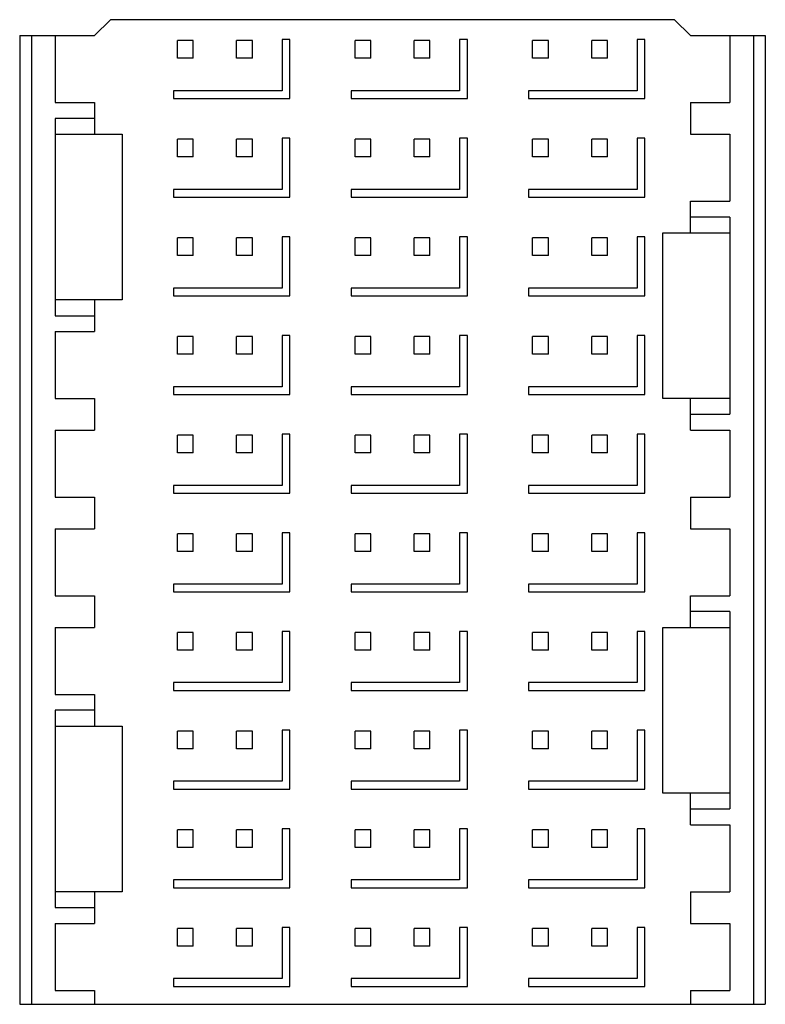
# Model space of a CAD drawing. Header units: inches. Extents: x 0 to 34, y 0 to 22.
# Tile 5 of 39: x 16.017 to 16.761, y 5.086 to 6.069. Entities that reach past the tile are written whole.
import ezdxf

# ---------------------------------------------------------------- set-up
doc = ezdxf.new("R2010")
doc.units = ezdxf.units.IN
doc.header["$LTSCALE"] = 1.87
doc.header["$MEASUREMENT"] = 0
doc.layers.get('0').update_dxf_attribs({"linetype": 'CONTINUOUS'})

msp = doc.modelspace()

# ---------------------------------------------------------------- linework, layer by layer
at = {"color": 7, "linetype": 'CONTINUOUS'}
for p, q in [((16.09197, 6.05297), (16.10772, 6.06871)), ((16.67071, 6.06871), (16.10772, 6.06871)), ((16.67071, 6.06871), (16.68646, 6.05297)), ((16.01717, 6.05297), (16.01717, 5.08643)), ((16.01717, 6.05297), (16.09197, 6.05297)), ((16.02898, 6.05297), (16.02898, 5.08643)), ((16.0526, 6.05297), (16.0526, 5.98604)), ((16.68646, 6.05297), (16.76126, 6.05297)), ((16.72583, 6.05297), (16.72583, 5.98604)), ((16.74945, 6.05297), (16.74945, 5.08643)), ((16.76126, 6.05297), (16.76126, 5.08643)), ((16.17465, 6.03033), (16.17465, 6.04804)), ((16.1904, 6.04804), (16.17465, 6.04804)), ((16.1904, 6.03033), (16.1904, 6.04804)), ((16.2337, 6.03033), (16.2337, 6.04804)), ((16.24945, 6.04804), (16.2337, 6.04804)), ((16.24945, 6.03033), (16.24945, 6.04804)), ((16.27898, 6.04904), (16.27898, 5.99786)), ((16.28685, 6.04904), (16.27898, 6.04904)), ((16.28685, 5.98998), (16.28685, 6.04904)), ((16.35181, 6.03033), (16.35181, 6.04804)), ((16.36756, 6.04804), (16.35181, 6.04804)), ((16.36756, 6.03033), (16.36756, 6.04804)), ((16.41087, 6.03033), (16.41087, 6.04804)), ((16.42662, 6.04804), (16.41087, 6.04804)), ((16.42662, 6.03033), (16.42662, 6.04804)), ((16.45614, 6.04904), (16.45614, 5.99786)), ((16.46402, 6.04904), (16.45614, 6.04904)), ((16.46402, 5.98998), (16.46402, 6.04904)), ((16.52898, 6.03033), (16.52898, 6.04804)), ((16.54473, 6.04804), (16.52898, 6.04804)), ((16.54473, 6.03033), (16.54473, 6.04804)), ((16.58803, 6.03033), (16.58803, 6.04804)), ((16.60378, 6.04804), (16.58803, 6.04804)), ((16.60378, 6.03033), (16.60378, 6.04804)), ((16.63331, 6.04904), (16.63331, 5.99786)), ((16.64118, 6.04904), (16.63331, 6.04904)), ((16.64118, 5.98998), (16.64118, 6.04904)), ((16.1904, 6.03033), (16.17465, 6.03033)), ((16.24945, 6.03033), (16.2337, 6.03033)), ((16.36756, 6.03033), (16.35181, 6.03033)), ((16.42662, 6.03033), (16.41087, 6.03033)), ((16.54473, 6.03033), (16.52898, 6.03033)), ((16.60378, 6.03033), (16.58803, 6.03033)), ((16.17071, 5.99786), (16.17071, 5.98998)), ((16.27898, 5.99786), (16.17071, 5.99786)), ((16.34788, 5.99786), (16.34788, 5.98998)), ((16.45614, 5.99786), (16.34788, 5.99786)), ((16.52504, 5.99786), (16.52504, 5.98998)), ((16.63331, 5.99786), (16.52504, 5.99786)), ((16.0526, 5.98604), (16.09197, 5.98604)), ((16.09197, 5.98604), (16.09197, 5.95454)), ((16.17071, 5.98998), (16.28685, 5.98998)), ((16.34788, 5.98998), (16.46402, 5.98998)), ((16.52504, 5.98998), (16.64118, 5.98998)), ((16.68646, 5.98604), (16.68646, 5.95454)), ((16.68646, 5.98604), (16.72583, 5.98604)), ((16.0526, 5.97029), (16.0526, 5.77344)), ((16.09197, 5.97029), (16.0526, 5.97029)), ((16.0526, 5.95454), (16.11953, 5.95454)), ((16.11953, 5.95454), (16.11953, 5.78919)), ((16.68646, 5.95454), (16.72583, 5.95454)), ((16.72583, 5.95454), (16.72583, 5.88761)), ((16.17465, 5.9319), (16.17465, 5.94962)), ((16.1904, 5.94962), (16.17465, 5.94962)), ((16.1904, 5.9319), (16.1904, 5.94962)), ((16.2337, 5.9319), (16.2337, 5.94962)), ((16.24945, 5.94962), (16.2337, 5.94962)), ((16.24945, 5.9319), (16.24945, 5.94962)), ((16.27898, 5.95061), (16.27898, 5.89943)), ((16.28685, 5.95061), (16.27898, 5.95061)), ((16.28685, 5.89156), (16.28685, 5.95061)), ((16.35181, 5.9319), (16.35181, 5.94962)), ((16.36756, 5.94962), (16.35181, 5.94962)), ((16.36756, 5.9319), (16.36756, 5.94962)), ((16.41087, 5.9319), (16.41087, 5.94962)), ((16.42662, 5.94962), (16.41087, 5.94962)), ((16.42662, 5.9319), (16.42662, 5.94962)), ((16.45614, 5.95061), (16.45614, 5.89943)), ((16.46402, 5.95061), (16.45614, 5.95061)), ((16.46402, 5.89156), (16.46402, 5.95061)), ((16.52898, 5.9319), (16.52898, 5.94962)), ((16.54473, 5.94962), (16.52898, 5.94962)), ((16.54473, 5.9319), (16.54473, 5.94962)), ((16.58803, 5.9319), (16.58803, 5.94962)), ((16.60378, 5.94962), (16.58803, 5.94962)), ((16.60378, 5.9319), (16.60378, 5.94962)), ((16.63331, 5.95061), (16.63331, 5.89943)), ((16.64118, 5.95061), (16.63331, 5.95061)), ((16.64118, 5.89156), (16.64118, 5.95061)), ((16.1904, 5.9319), (16.17465, 5.9319)), ((16.24945, 5.9319), (16.2337, 5.9319)), ((16.36756, 5.9319), (16.35181, 5.9319)), ((16.42662, 5.9319), (16.41087, 5.9319)), ((16.54473, 5.9319), (16.52898, 5.9319)), ((16.60378, 5.9319), (16.58803, 5.9319)), ((16.17071, 5.89943), (16.17071, 5.89156)), ((16.27898, 5.89943), (16.17071, 5.89943)), ((16.34788, 5.89943), (16.34788, 5.89156)), ((16.45614, 5.89943), (16.34788, 5.89943)), ((16.52504, 5.89943), (16.52504, 5.89156)), ((16.63331, 5.89943), (16.52504, 5.89943)), ((16.17071, 5.89156), (16.28685, 5.89156)), ((16.34788, 5.89156), (16.46402, 5.89156)), ((16.52504, 5.89156), (16.64118, 5.89156)), ((16.68646, 5.85611), (16.68646, 5.88761)), ((16.68646, 5.88761), (16.72583, 5.88761)), ((16.72583, 5.87186), (16.68646, 5.87186)), ((16.72583, 5.87186), (16.72583, 5.67501)), ((16.6589, 5.69076), (16.6589, 5.85611)), ((16.6589, 5.85611), (16.72583, 5.85611)), ((16.17465, 5.83348), (16.17465, 5.85119)), ((16.1904, 5.85119), (16.17465, 5.85119)), ((16.1904, 5.83348), (16.1904, 5.85119)), ((16.2337, 5.83348), (16.2337, 5.85119)), ((16.24945, 5.85119), (16.2337, 5.85119)), ((16.24945, 5.83348), (16.24945, 5.85119)), ((16.27898, 5.85219), (16.27898, 5.80101)), ((16.28685, 5.85219), (16.27898, 5.85219)), ((16.28685, 5.79313), (16.28685, 5.85219)), ((16.35181, 5.83348), (16.35181, 5.85119)), ((16.36756, 5.85119), (16.35181, 5.85119)), ((16.36756, 5.83348), (16.36756, 5.85119)), ((16.41087, 5.83348), (16.41087, 5.85119)), ((16.42662, 5.85119), (16.41087, 5.85119)), ((16.42662, 5.83348), (16.42662, 5.85119)), ((16.45614, 5.85219), (16.45614, 5.80101)), ((16.46402, 5.85219), (16.45614, 5.85219)), ((16.46402, 5.79313), (16.46402, 5.85219)), ((16.52898, 5.83348), (16.52898, 5.85119)), ((16.54473, 5.85119), (16.52898, 5.85119)), ((16.54473, 5.83348), (16.54473, 5.85119)), ((16.58803, 5.83348), (16.58803, 5.85119)), ((16.60378, 5.85119), (16.58803, 5.85119)), ((16.60378, 5.83348), (16.60378, 5.85119)), ((16.63331, 5.85219), (16.63331, 5.80101)), ((16.64118, 5.85219), (16.63331, 5.85219)), ((16.64118, 5.79313), (16.64118, 5.85219)), ((16.1904, 5.83348), (16.17465, 5.83348)), ((16.24945, 5.83348), (16.2337, 5.83348)), ((16.36756, 5.83348), (16.35181, 5.83348)), ((16.42662, 5.83348), (16.41087, 5.83348)), ((16.54473, 5.83348), (16.52898, 5.83348)), ((16.60378, 5.83348), (16.58803, 5.83348)), ((16.17071, 5.80101), (16.17071, 5.79313)), ((16.27898, 5.80101), (16.17071, 5.80101)), ((16.34788, 5.80101), (16.34788, 5.79313)), ((16.45614, 5.80101), (16.34788, 5.80101)), ((16.52504, 5.80101), (16.52504, 5.79313)), ((16.63331, 5.80101), (16.52504, 5.80101)), ((16.11953, 5.78919), (16.0526, 5.78919)), ((16.09197, 5.78919), (16.09197, 5.75769)), ((16.17071, 5.79313), (16.28685, 5.79313)), ((16.34788, 5.79313), (16.46402, 5.79313)), ((16.52504, 5.79313), (16.64118, 5.79313)), ((16.0526, 5.77344), (16.09197, 5.77344)), ((16.0526, 5.75769), (16.0526, 5.69076)), ((16.0526, 5.75769), (16.09197, 5.75769)), ((16.17465, 5.73505), (16.17465, 5.75277)), ((16.1904, 5.75277), (16.17465, 5.75277)), ((16.1904, 5.73505), (16.1904, 5.75277)), ((16.2337, 5.73505), (16.2337, 5.75277)), ((16.24945, 5.75277), (16.2337, 5.75277)), ((16.24945, 5.73505), (16.24945, 5.75277)), ((16.27898, 5.75376), (16.27898, 5.70258)), ((16.28685, 5.75376), (16.27898, 5.75376)), ((16.28685, 5.69471), (16.28685, 5.75376)), ((16.35181, 5.73505), (16.35181, 5.75277)), ((16.36756, 5.75277), (16.35181, 5.75277)), ((16.36756, 5.73505), (16.36756, 5.75277)), ((16.41087, 5.73505), (16.41087, 5.75277)), ((16.42662, 5.75277), (16.41087, 5.75277)), ((16.42662, 5.73505), (16.42662, 5.75277)), ((16.45614, 5.75376), (16.45614, 5.70258)), ((16.46402, 5.75376), (16.45614, 5.75376)), ((16.46402, 5.69471), (16.46402, 5.75376)), ((16.52898, 5.73505), (16.52898, 5.75277)), ((16.54473, 5.75277), (16.52898, 5.75277)), ((16.54473, 5.73505), (16.54473, 5.75277)), ((16.58803, 5.73505), (16.58803, 5.75277)), ((16.60378, 5.75277), (16.58803, 5.75277)), ((16.60378, 5.73505), (16.60378, 5.75277)), ((16.63331, 5.75376), (16.63331, 5.70258)), ((16.64118, 5.75376), (16.63331, 5.75376)), ((16.64118, 5.69471), (16.64118, 5.75376)), ((16.1904, 5.73505), (16.17465, 5.73505)), ((16.24945, 5.73505), (16.2337, 5.73505)), ((16.36756, 5.73505), (16.35181, 5.73505)), ((16.42662, 5.73505), (16.41087, 5.73505)), ((16.54473, 5.73505), (16.52898, 5.73505)), ((16.60378, 5.73505), (16.58803, 5.73505)), ((16.17071, 5.70258), (16.17071, 5.69471)), ((16.27898, 5.70258), (16.17071, 5.70258)), ((16.34788, 5.70258), (16.34788, 5.69471)), ((16.45614, 5.70258), (16.34788, 5.70258)), ((16.52504, 5.70258), (16.52504, 5.69471)), ((16.63331, 5.70258), (16.52504, 5.70258)), ((16.0526, 5.69076), (16.09197, 5.69076)), ((16.09197, 5.69076), (16.09197, 5.65926)), ((16.17071, 5.69471), (16.28685, 5.69471)), ((16.34788, 5.69471), (16.46402, 5.69471)), ((16.52504, 5.69471), (16.64118, 5.69471)), ((16.72583, 5.69076), (16.6589, 5.69076)), ((16.68646, 5.65926), (16.68646, 5.69076)), ((16.68646, 5.67501), (16.72583, 5.67501)), ((16.0526, 5.65926), (16.0526, 5.59234)), ((16.0526, 5.65926), (16.09197, 5.65926)), ((16.68646, 5.65926), (16.72583, 5.65926)), ((16.72583, 5.65926), (16.72583, 5.59234)), ((16.17465, 5.63663), (16.17465, 5.65434)), ((16.1904, 5.65434), (16.17465, 5.65434)), ((16.1904, 5.63663), (16.1904, 5.65434)), ((16.2337, 5.63663), (16.2337, 5.65434)), ((16.24945, 5.65434), (16.2337, 5.65434)), ((16.24945, 5.63663), (16.24945, 5.65434)), ((16.27898, 5.65534), (16.27898, 5.60416)), ((16.28685, 5.65534), (16.27898, 5.65534)), ((16.28685, 5.59628), (16.28685, 5.65534)), ((16.35181, 5.63663), (16.35181, 5.65434)), ((16.36756, 5.65434), (16.35181, 5.65434)), ((16.36756, 5.63663), (16.36756, 5.65434)), ((16.41087, 5.63663), (16.41087, 5.65434)), ((16.42662, 5.65434), (16.41087, 5.65434)), ((16.42662, 5.63663), (16.42662, 5.65434)), ((16.45614, 5.65534), (16.45614, 5.60416)), ((16.46402, 5.65534), (16.45614, 5.65534)), ((16.46402, 5.59628), (16.46402, 5.65534)), ((16.52898, 5.63663), (16.52898, 5.65434)), ((16.54473, 5.65434), (16.52898, 5.65434)), ((16.54473, 5.63663), (16.54473, 5.65434)), ((16.58803, 5.63663), (16.58803, 5.65434)), ((16.60378, 5.65434), (16.58803, 5.65434)), ((16.60378, 5.63663), (16.60378, 5.65434)), ((16.63331, 5.65534), (16.63331, 5.60416)), ((16.64118, 5.65534), (16.63331, 5.65534)), ((16.64118, 5.59628), (16.64118, 5.65534)), ((16.1904, 5.63663), (16.17465, 5.63663)), ((16.24945, 5.63663), (16.2337, 5.63663)), ((16.36756, 5.63663), (16.35181, 5.63663)), ((16.42662, 5.63663), (16.41087, 5.63663)), ((16.54473, 5.63663), (16.52898, 5.63663)), ((16.60378, 5.63663), (16.58803, 5.63663)), ((16.17071, 5.60416), (16.17071, 5.59628)), ((16.27898, 5.60416), (16.17071, 5.60416)), ((16.34788, 5.60416), (16.34788, 5.59628)), ((16.45614, 5.60416), (16.34788, 5.60416)), ((16.52504, 5.60416), (16.52504, 5.59628)), ((16.63331, 5.60416), (16.52504, 5.60416)), ((16.0526, 5.59234), (16.09197, 5.59234)), ((16.09197, 5.59234), (16.09197, 5.56084)), ((16.17071, 5.59628), (16.28685, 5.59628)), ((16.34788, 5.59628), (16.46402, 5.59628)), ((16.52504, 5.59628), (16.64118, 5.59628)), ((16.68646, 5.59234), (16.68646, 5.56084)), ((16.68646, 5.59234), (16.72583, 5.59234)), ((16.0526, 5.56084), (16.0526, 5.49391)), ((16.0526, 5.56084), (16.09197, 5.56084)), ((16.68646, 5.56084), (16.72583, 5.56084)), ((16.72583, 5.56084), (16.72583, 5.49391)), ((16.17465, 5.5382), (16.17465, 5.55592)), ((16.1904, 5.55592), (16.17465, 5.55592)), ((16.1904, 5.5382), (16.1904, 5.55592)), ((16.2337, 5.5382), (16.2337, 5.55592)), ((16.24945, 5.55592), (16.2337, 5.55592)), ((16.24945, 5.5382), (16.24945, 5.55592)), ((16.27898, 5.55691), (16.27898, 5.50573)), ((16.28685, 5.55691), (16.27898, 5.55691)), ((16.28685, 5.49786), (16.28685, 5.55691)), ((16.35181, 5.5382), (16.35181, 5.55592)), ((16.36756, 5.55592), (16.35181, 5.55592)), ((16.36756, 5.5382), (16.36756, 5.55592)), ((16.41087, 5.5382), (16.41087, 5.55592)), ((16.42662, 5.55592), (16.41087, 5.55592)), ((16.42662, 5.5382), (16.42662, 5.55592)), ((16.45614, 5.55691), (16.45614, 5.50573)), ((16.46402, 5.55691), (16.45614, 5.55691)), ((16.46402, 5.49786), (16.46402, 5.55691)), ((16.52898, 5.5382), (16.52898, 5.55592)), ((16.54473, 5.55592), (16.52898, 5.55592)), ((16.54473, 5.5382), (16.54473, 5.55592)), ((16.58803, 5.5382), (16.58803, 5.55592)), ((16.60378, 5.55592), (16.58803, 5.55592)), ((16.60378, 5.5382), (16.60378, 5.55592)), ((16.63331, 5.55691), (16.63331, 5.50573)), ((16.64118, 5.55691), (16.63331, 5.55691)), ((16.64118, 5.49786), (16.64118, 5.55691)), ((16.1904, 5.5382), (16.17465, 5.5382)), ((16.24945, 5.5382), (16.2337, 5.5382)), ((16.36756, 5.5382), (16.35181, 5.5382)), ((16.42662, 5.5382), (16.41087, 5.5382)), ((16.54473, 5.5382), (16.52898, 5.5382)), ((16.60378, 5.5382), (16.58803, 5.5382)), ((16.17071, 5.50573), (16.17071, 5.49786)), ((16.27898, 5.50573), (16.17071, 5.50573)), ((16.34788, 5.50573), (16.34788, 5.49786)), ((16.45614, 5.50573), (16.34788, 5.50573)), ((16.52504, 5.50573), (16.52504, 5.49786)), ((16.63331, 5.50573), (16.52504, 5.50573)), ((16.0526, 5.49391), (16.09197, 5.49391)), ((16.09197, 5.49391), (16.09197, 5.46241)), ((16.17071, 5.49786), (16.28685, 5.49786)), ((16.34788, 5.49786), (16.46402, 5.49786)), ((16.52504, 5.49786), (16.64118, 5.49786)), ((16.68646, 5.46241), (16.68646, 5.49391)), ((16.68646, 5.49391), (16.72583, 5.49391)), ((16.72583, 5.47816), (16.68646, 5.47816)), ((16.72583, 5.47816), (16.72583, 5.28131)), ((16.0526, 5.46241), (16.0526, 5.39549)), ((16.0526, 5.46241), (16.09197, 5.46241)), ((16.6589, 5.29706), (16.6589, 5.46241)), ((16.6589, 5.46241), (16.72583, 5.46241)), ((16.17465, 5.43978), (16.17465, 5.45749)), ((16.1904, 5.45749), (16.17465, 5.45749)), ((16.1904, 5.43978), (16.1904, 5.45749)), ((16.2337, 5.43978), (16.2337, 5.45749)), ((16.24945, 5.45749), (16.2337, 5.45749)), ((16.24945, 5.43978), (16.24945, 5.45749)), ((16.27898, 5.45849), (16.27898, 5.40731)), ((16.28685, 5.45849), (16.27898, 5.45849)), ((16.28685, 5.39943), (16.28685, 5.45849)), ((16.35181, 5.43978), (16.35181, 5.45749)), ((16.36756, 5.45749), (16.35181, 5.45749)), ((16.36756, 5.43978), (16.36756, 5.45749)), ((16.41087, 5.43978), (16.41087, 5.45749)), ((16.42662, 5.45749), (16.41087, 5.45749)), ((16.42662, 5.43978), (16.42662, 5.45749)), ((16.45614, 5.45849), (16.45614, 5.40731)), ((16.46402, 5.45849), (16.45614, 5.45849)), ((16.46402, 5.39943), (16.46402, 5.45849)), ((16.52898, 5.43978), (16.52898, 5.45749)), ((16.54473, 5.45749), (16.52898, 5.45749)), ((16.54473, 5.43978), (16.54473, 5.45749)), ((16.58803, 5.43978), (16.58803, 5.45749)), ((16.60378, 5.45749), (16.58803, 5.45749)), ((16.60378, 5.43978), (16.60378, 5.45749)), ((16.63331, 5.45849), (16.63331, 5.40731)), ((16.64118, 5.45849), (16.63331, 5.45849)), ((16.64118, 5.39943), (16.64118, 5.45849)), ((16.1904, 5.43978), (16.17465, 5.43978)), ((16.24945, 5.43978), (16.2337, 5.43978)), ((16.36756, 5.43978), (16.35181, 5.43978)), ((16.42662, 5.43978), (16.41087, 5.43978)), ((16.54473, 5.43978), (16.52898, 5.43978)), ((16.60378, 5.43978), (16.58803, 5.43978)), ((16.17071, 5.40731), (16.17071, 5.39943)), ((16.27898, 5.40731), (16.17071, 5.40731)), ((16.34788, 5.40731), (16.34788, 5.39943)), ((16.45614, 5.40731), (16.34788, 5.40731)), ((16.52504, 5.40731), (16.52504, 5.39943)), ((16.63331, 5.40731), (16.52504, 5.40731)), ((16.0526, 5.39549), (16.09197, 5.39549)), ((16.09197, 5.39549), (16.09197, 5.36399)), ((16.17071, 5.39943), (16.28685, 5.39943)), ((16.34788, 5.39943), (16.46402, 5.39943)), ((16.52504, 5.39943), (16.64118, 5.39943)), ((16.0526, 5.37974), (16.0526, 5.18289)), ((16.09197, 5.37974), (16.0526, 5.37974)), ((16.0526, 5.36399), (16.11953, 5.36399)), ((16.11953, 5.36399), (16.11953, 5.19863)), ((16.17465, 5.34135), (16.17465, 5.35907)), ((16.1904, 5.35907), (16.17465, 5.35907)), ((16.1904, 5.34135), (16.1904, 5.35907)), ((16.2337, 5.34135), (16.2337, 5.35907)), ((16.24945, 5.35907), (16.2337, 5.35907)), ((16.24945, 5.34135), (16.24945, 5.35907)), ((16.27898, 5.36006), (16.27898, 5.30888)), ((16.28685, 5.36006), (16.27898, 5.36006)), ((16.28685, 5.30101), (16.28685, 5.36006)), ((16.35181, 5.34135), (16.35181, 5.35907)), ((16.36756, 5.35907), (16.35181, 5.35907)), ((16.36756, 5.34135), (16.36756, 5.35907)), ((16.41087, 5.34135), (16.41087, 5.35907)), ((16.42662, 5.35907), (16.41087, 5.35907)), ((16.42662, 5.34135), (16.42662, 5.35907)), ((16.45614, 5.36006), (16.45614, 5.30888)), ((16.46402, 5.36006), (16.45614, 5.36006)), ((16.46402, 5.30101), (16.46402, 5.36006)), ((16.52898, 5.34135), (16.52898, 5.35907)), ((16.54473, 5.35907), (16.52898, 5.35907)), ((16.54473, 5.34135), (16.54473, 5.35907)), ((16.58803, 5.34135), (16.58803, 5.35907)), ((16.60378, 5.35907), (16.58803, 5.35907)), ((16.60378, 5.34135), (16.60378, 5.35907)), ((16.63331, 5.36006), (16.63331, 5.30888)), ((16.64118, 5.36006), (16.63331, 5.36006)), ((16.64118, 5.30101), (16.64118, 5.36006)), ((16.1904, 5.34135), (16.17465, 5.34135)), ((16.24945, 5.34135), (16.2337, 5.34135)), ((16.36756, 5.34135), (16.35181, 5.34135)), ((16.42662, 5.34135), (16.41087, 5.34135)), ((16.54473, 5.34135), (16.52898, 5.34135)), ((16.60378, 5.34135), (16.58803, 5.34135)), ((16.17071, 5.30888), (16.17071, 5.30101)), ((16.27898, 5.30888), (16.17071, 5.30888)), ((16.34788, 5.30888), (16.34788, 5.30101)), ((16.45614, 5.30888), (16.34788, 5.30888)), ((16.52504, 5.30888), (16.52504, 5.30101)), ((16.63331, 5.30888), (16.52504, 5.30888)), ((16.17071, 5.30101), (16.28685, 5.30101)), ((16.34788, 5.30101), (16.46402, 5.30101)), ((16.52504, 5.30101), (16.64118, 5.30101)), ((16.72583, 5.29706), (16.6589, 5.29706)), ((16.68646, 5.26556), (16.68646, 5.29706)), ((16.68646, 5.28131), (16.72583, 5.28131)), ((16.68646, 5.26556), (16.72583, 5.26556)), ((16.72583, 5.26556), (16.72583, 5.19863)), ((16.17465, 5.24293), (16.17465, 5.26064)), ((16.1904, 5.26064), (16.17465, 5.26064)), ((16.1904, 5.24293), (16.1904, 5.26064)), ((16.2337, 5.24293), (16.2337, 5.26064)), ((16.24945, 5.26064), (16.2337, 5.26064)), ((16.24945, 5.24293), (16.24945, 5.26064)), ((16.27898, 5.26164), (16.27898, 5.21046)), ((16.28685, 5.26164), (16.27898, 5.26164)), ((16.28685, 5.20258), (16.28685, 5.26164)), ((16.35181, 5.24293), (16.35181, 5.26064)), ((16.36756, 5.26064), (16.35181, 5.26064)), ((16.36756, 5.24293), (16.36756, 5.26064)), ((16.41087, 5.24293), (16.41087, 5.26064)), ((16.42662, 5.26064), (16.41087, 5.26064)), ((16.42662, 5.24293), (16.42662, 5.26064)), ((16.45614, 5.26164), (16.45614, 5.21046)), ((16.46402, 5.26164), (16.45614, 5.26164)), ((16.46402, 5.20258), (16.46402, 5.26164)), ((16.52898, 5.24293), (16.52898, 5.26064)), ((16.54473, 5.26064), (16.52898, 5.26064)), ((16.54473, 5.24293), (16.54473, 5.26064)), ((16.58803, 5.24293), (16.58803, 5.26064)), ((16.60378, 5.26064), (16.58803, 5.26064)), ((16.60378, 5.24293), (16.60378, 5.26064)), ((16.63331, 5.26164), (16.63331, 5.21046)), ((16.64118, 5.26164), (16.63331, 5.26164)), ((16.64118, 5.20258), (16.64118, 5.26164)), ((16.1904, 5.24293), (16.17465, 5.24293)), ((16.24945, 5.24293), (16.2337, 5.24293)), ((16.36756, 5.24293), (16.35181, 5.24293)), ((16.42662, 5.24293), (16.41087, 5.24293)), ((16.54473, 5.24293), (16.52898, 5.24293)), ((16.60378, 5.24293), (16.58803, 5.24293)), ((16.17071, 5.21046), (16.17071, 5.20258)), ((16.27898, 5.21046), (16.17071, 5.21046)), ((16.34788, 5.21046), (16.34788, 5.20258)), ((16.45614, 5.21046), (16.34788, 5.21046)), ((16.52504, 5.21046), (16.52504, 5.20258)), ((16.63331, 5.21046), (16.52504, 5.21046)), ((16.11953, 5.19863), (16.0526, 5.19863)), ((16.09197, 5.19863), (16.09197, 5.16714)), ((16.17071, 5.20258), (16.28685, 5.20258)), ((16.34788, 5.20258), (16.46402, 5.20258)), ((16.52504, 5.20258), (16.64118, 5.20258)), ((16.68646, 5.19863), (16.68646, 5.16714)), ((16.68646, 5.19863), (16.72583, 5.19863)), ((16.0526, 5.18289), (16.09197, 5.18289)), ((16.0526, 5.16714), (16.0526, 5.10021)), ((16.0526, 5.16714), (16.09197, 5.16714)), ((16.68646, 5.16714), (16.72583, 5.16714)), ((16.72583, 5.16714), (16.72583, 5.10021)), ((16.17465, 5.1445), (16.17465, 5.16222)), ((16.1904, 5.16222), (16.17465, 5.16222)), ((16.1904, 5.1445), (16.1904, 5.16222)), ((16.2337, 5.1445), (16.2337, 5.16222)), ((16.24945, 5.16222), (16.2337, 5.16222)), ((16.24945, 5.1445), (16.24945, 5.16222)), ((16.27898, 5.16321), (16.27898, 5.11203)), ((16.28685, 5.16321), (16.27898, 5.16321)), ((16.28685, 5.10416), (16.28685, 5.16321)), ((16.35181, 5.1445), (16.35181, 5.16222)), ((16.36756, 5.16222), (16.35181, 5.16222)), ((16.36756, 5.1445), (16.36756, 5.16222)), ((16.41087, 5.1445), (16.41087, 5.16222)), ((16.42662, 5.16222), (16.41087, 5.16222)), ((16.42662, 5.1445), (16.42662, 5.16222)), ((16.45614, 5.16321), (16.45614, 5.11203)), ((16.46402, 5.16321), (16.45614, 5.16321)), ((16.46402, 5.10416), (16.46402, 5.16321)), ((16.52898, 5.1445), (16.52898, 5.16222)), ((16.54473, 5.16222), (16.52898, 5.16222)), ((16.54473, 5.1445), (16.54473, 5.16222)), ((16.58803, 5.1445), (16.58803, 5.16222)), ((16.60378, 5.16222), (16.58803, 5.16222)), ((16.60378, 5.1445), (16.60378, 5.16222)), ((16.63331, 5.16321), (16.63331, 5.11203)), ((16.64118, 5.16321), (16.63331, 5.16321)), ((16.64118, 5.10416), (16.64118, 5.16321)), ((16.1904, 5.1445), (16.17465, 5.1445)), ((16.24945, 5.1445), (16.2337, 5.1445)), ((16.36756, 5.1445), (16.35181, 5.1445)), ((16.42662, 5.1445), (16.41087, 5.1445)), ((16.54473, 5.1445), (16.52898, 5.1445)), ((16.60378, 5.1445), (16.58803, 5.1445)), ((16.17071, 5.11203), (16.17071, 5.10416)), ((16.27898, 5.11203), (16.17071, 5.11203)), ((16.34788, 5.11203), (16.34788, 5.10416)), ((16.45614, 5.11203), (16.34788, 5.11203)), ((16.52504, 5.11203), (16.52504, 5.10416)), ((16.63331, 5.11203), (16.52504, 5.11203)), ((16.0526, 5.10021), (16.09197, 5.10021)), ((16.09197, 5.10021), (16.09197, 5.08643)), ((16.17071, 5.10416), (16.28685, 5.10416)), ((16.34788, 5.10416), (16.46402, 5.10416)), ((16.52504, 5.10416), (16.64118, 5.10416)), ((16.68646, 5.10021), (16.68646, 5.08643)), ((16.68646, 5.10021), (16.72583, 5.10021)), ((16.01717, 5.08643), (16.76126, 5.08643))]:
    msp.add_line(p, q, dxfattribs=at)

doc.saveas('drawing.dxf')
